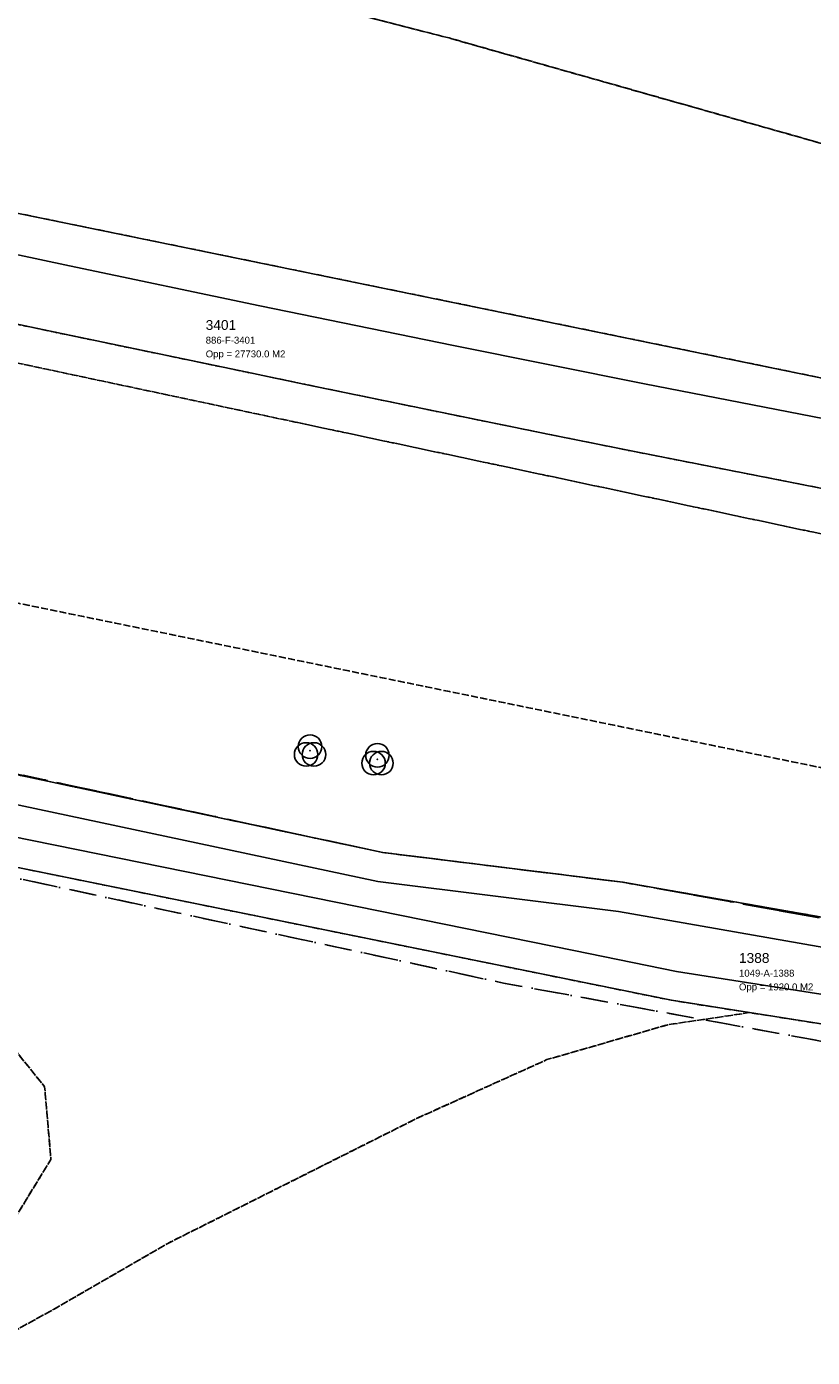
# Model space of a CAD drawing. Header units: millimetres. Extents: x 147731170 to 148246816, y 410327848 to 410827848.
# Tile 3 of 79: x 147772969 to 147813048, y 410398812 to 410466695. Entities that reach past the tile are written whole.
import ezdxf

# ---------------------------------------------------------------- set-up
doc = ezdxf.new("R2010")
doc.units = ezdxf.units.MM
doc.header["$LTSCALE"] = 100
doc.linetypes.add('BORDER', pattern=[44.45, 12.7, -6.35, 12.7, -6.35, 0, -6.35])
doc.linetypes.add('HIDDEN2', pattern=[4.7625, 3.175, -1.5875])
for name, color, linetype in [('BEGROEIDTERREINDEEL', 3, 'HIDDEN2'), ('KADASTRALE_CODE', 7, 'Continuous'), ('KADASTRALE_OPPERVLAK', 7, 'Continuous'), ('ONBEGROEIDTERREINDEEL', 15, 'HIDDEN2'), ('ONDERSTEUNENDWATERDEEL', 7, 'Continuous'), ('ONDERSTEUNENDWEGDEEL', 7, 'Continuous'), ('PERCEEL', 210, 'BORDER'), ('PERCEELNUMMER', 7, 'Continuous'), ('VEGETATIEOBJECT', 92, 'Continuous'), ('WATERDEEL', 5, 'Continuous'), ('WEGDEEL', 8, 'Continuous')]:
    doc.layers.add(name, color=color, linetype=linetype)
doc.styles.get("Standard").update_dxf_attribs({"font": 'arial.ttf'})

# ---------------------------------------------------------------- blocks, each defined once
blk = doc.blocks.new('VEGETATIEOBJECT')
for centre in [(0, 200), (-200, -200), (200, -200)]:
    blk.add_circle(centre, 600)
blk.add_point((0, 0))

msp = doc.modelspace()

# ---------------------------------------------------------------- linework, layer by layer
at = {"layer": 'BEGROEIDTERREINDEEL', "flags": 128}
for points in [[(147731816, 410465515), (147818517, 410447750), (147831097, 410445198), (147840757, 410442871), (147850441, 410440431), (147859161, 410437428), (147870630, 410432552), (147882124, 410427022), (147893475, 410421629), (147905715, 410416718), (147917868, 410412505), (147926694, 410410032), (147934981, 410408295), (147946406, 410405640), (147952246, 410404385), (147962476, 410404031), (147975082, 410403104), (147987718, 410402896), (148000093, 410403306), (148013712, 410404795), (148026423, 410406310), (148039844, 410408140), (148052768, 410409719), (148066699, 410411641), (148080237, 410413300), (148094265, 410414846), (148106432, 410415850), (148120952, 410416085), (148133123, 410414956), (148146016, 410413032), (148156445, 410410560), (148167203, 410407479), (148178588, 410403871), (148178991, 410404707), (148171372, 410407661), (148167890, 410408899), (148156505, 410412170), (148142528, 410415758), (148134657, 410417168), (148123673, 410418517), (148110831, 410419377), (148097137, 410419086), (148079299, 410418073), (148068145, 410417454), (148056434, 410416233), (148035850, 410413335), (148016740, 410411393), (148004886, 410410141), (147992417, 410409772), (147980255, 410409995), (147968164, 410411064), (147957534, 410412132), (147945247, 410413917), (147928919, 410417327), (147907023, 410424650), (147893507, 410430415), (147888405, 410432337), (147873845, 410439509), (147869685, 410441267), (147867450, 410442232), (147865209, 410443182), (147862962, 410444118), (147860709, 410445040), (147858450, 410445947), (147856185, 410446839), (147853915, 410447717), (147849671, 410449313), (147845408, 410450858), (147841127, 410452352), (147836828, 410453795), (147832512, 410455186), (147828180, 410456525), (147823832, 410457812), (147794514, 410466115), (147773456, 410471529), (147747461, 410476448), (147731816, 410479427), (147731816, 410465515)], [(147786669, 410446523), (147769170, 410450243), (147761706, 410451830), (147740130, 410456417), (147731816, 410458185), (147731816, 410445624), (147822567, 410427036), (147830148, 410426236), (147833710, 410425387), (147835680, 410436900), (147826958, 410438739), (147817922, 410439879), (147799390, 410443819), (147786669, 410446523)], [(147787115, 410448463), (147784219, 410449062), (147774418, 410451103), (147769490, 410452140), (147769170, 410450243), (147786669, 410446523), (147799390, 410443819), (147817922, 410439879), (147818211, 410442260), (147813551, 410443138), (147803803, 410445049), (147799815, 410445858), (147793996, 410447038), (147787115, 410448463)], [(148161313, 410367011), (148171543, 410385063), (148162591, 410388491), (148155726, 410390301), (148145734, 410392243), (148138264, 410393595), (148129053, 410394881), (148113261, 410394854), (148099966, 410394195), (148085505, 410392847), (148073572, 410391501), (148057175, 410389390), (148049358, 410388230), (148040465, 410387051), (148029213, 410385687), (148015926, 410383863), (148003028, 410382705), (147988540, 410381945), (147974002, 410382080), (147963390, 410383870), (147951817, 410385220), (147938686, 410389007), (147922177, 410392937), (147910859, 410397148), (147897963, 410401525), (147884587, 410407160), (147868263, 410414929), (147860934, 410417946), (147854748, 410419883), (147843978, 410422939), (147833710, 410425387), (147830148, 410426236), (147822567, 410427036), (147731816, 410445624), (147731816, 410327848), (147731816, 410327848), (147731816, 410437191), (147732297, 410437087), (147791135, 410424568), (147803381, 410423049), (147832577, 410417924), (147840352, 410416864), (147852567, 410415261), (147857780, 410414025), (147860113, 410413035), (147870765, 410408308), (147882433, 410403898), (147897745, 410396712), (147907005, 410393308), (147908949, 410392594), (147921267, 410388157), (147935675, 410384728), (147949846, 410381407), (147955172, 410380357), (147961151, 410379178), (147974799, 410377685), (147987701, 410377437), (148004007, 410378272), (148016410, 410379932), (148030541, 410381328), (148044436, 410383354), (148058086, 410385458), (148072541, 410387227), (148086268, 410389301), (148099243, 410390704), (148113873, 410391629), (148128268, 410391398), (148135881, 410390164), (148141401, 410387561), (148146414, 410382697), (148151374, 410378310), (148156770, 410371632), (148161313, 410367011)], [(147809836, 410416399), (147805859, 410417026), (147800581, 410418098), (147753090, 410427748), (147731816, 410432402), (147731816, 410428547), (147744829, 410424823), (147759694, 410420317), (147766229, 410418142), (147771285, 410415847), (147773888, 410412620), (147774210, 410408915), (147771783, 410404955), (147731816, 410382762), (147731816, 410377884), (147774376, 410401275), (147780173, 410404628), (147792862, 410410998), (147799506, 410414000), (147805677, 410415780), (147809836, 410416399)], [(147788617, 410327848), (147815345, 410342477), (147845801, 410359452), (147876130, 410377203), (147895578, 410389423), (147896066, 410390822), (147896001, 410392383), (147894107, 410394507), (147892146, 410396116), (147887130, 410398168), (147882104, 410400269), (147876567, 410402662), (147874145, 410403723), (147872148, 410404597), (147865166, 410406733), (147857891, 410409122), (147837820, 410411990), (147809836, 410416399), (147805677, 410415780), (147799506, 410414000), (147792862, 410410998), (147780173, 410404628), (147774376, 410401275), (147731816, 410377884), (147731816, 410382762), (147771783, 410404955), (147774210, 410408915), (147773888, 410412620), (147771285, 410415847), (147766229, 410418142), (147759694, 410420317), (147744829, 410424823), (147731816, 410428547), (147731816, 410327848), (147788617, 410327848)]]:
    msp.add_lwpolyline(points, dxfattribs=at)
at = {"layer": 'ONBEGROEIDTERREINDEEL', "flags": 128}
msp.add_lwpolyline([(147737396, 410536046), (147734121, 410532403), (147733188, 410530890), (147732158, 410529441), (147731816, 410529021), (147731816, 410479427), (147747461, 410476448), (147773456, 410471529), (147794514, 410466115), (147823832, 410457812), (147828180, 410456525), (147832512, 410455186), (147836828, 410453795), (147841127, 410452352), (147845408, 410450858), (147849671, 410449313), (147853915, 410447717), (147828569, 410467313), (147802784, 410491180), (147780302, 410511850), (147754091, 410530497), (147738757, 410537116), (147737669, 410536404), (147737396, 410536046)], dxfattribs=at)
at = {"layer": 'ONDERSTEUNENDWATERDEEL', "flags": 128}
for points in [[(147832577, 410417924), (147803381, 410423049), (147791135, 410424568), (147732297, 410437087), (147731816, 410437191), (147731816, 410432402), (147753090, 410427748), (147800581, 410418098), (147805859, 410417026), (147809836, 410416399), (147837820, 410411990)], [(147838043, 410413473), (147806125, 410418503), (147800880, 410419568), (147753400, 410429216), (147731816, 410433938), (147731816, 410435656), (147731982, 410435620), (147790886, 410423087), (147803159, 410421565), (147832346, 410416442)]]:
    msp.add_lwpolyline(points, dxfattribs=at)
at = {"layer": 'ONDERSTEUNENDWEGDEEL', "flags": 128}
msp.add_lwpolyline([(147818517, 410447750), (147731816, 410465515), (147731816, 410463719), (147735985, 410462823), (147745757, 410460736), (147755716, 410458627), (147765501, 410456547), (147775155, 410454494), (147784868, 410452460), (147794740, 410450430), (147804483, 410448474), (147814287, 410446565)], dxfattribs=at)
at = {"layer": 'PERCEEL', "flags": 128}
for points in [[(147731816, 410437295), (147791135, 410424568), (147803381, 410423049), (147819930, 410420049), (147832577, 410417924), (147849189, 410415808), (147857780, 410414025), (147860113, 410413035), (147874544, 410407128), (147875156, 410407068), (147900430, 410405926), (147925769, 410406005), (147930940, 410405289), (147935372, 410404676), (147947086, 410403055), (147980054, 410400702), (148002238, 410409968), (148026862, 410414957), (148052879, 410421091), (148073384, 410427073), (148076885, 410428229), (148091778, 410433044), (148094365, 410433304), (148095987, 410433166), (148097958, 410432560), (148099371, 410431496), (148101681, 410429517), (148104021, 410426235), (148104808, 410426670), (148091725, 410442423), (148088175, 410446635), (148081974, 410450796), (148075367, 410452017), (148057029, 410449449), (148035307, 410445877), (148011470, 410442892), (148008046, 410442461), (148004614, 410442099), (148001176, 410441807), (147997732, 410441584), (147994285, 410441432), (147990835, 410441350), (147987384, 410441236), (147983934, 410441340), (147980486, 410441523), (147977040, 410441721), (147973600, 410441989), (147957687, 410443757), (147954852, 410444171), (147952026, 410444648), (147949212, 410445188), (147946411, 410445790), (147943623, 410446454), (147940851, 410447180), (147938096, 410447967), (147930515, 410450111), (147927619, 410450951), (147924744, 410451860), (147921891, 410452839), (147919064, 410453886), (147916262, 410455002), (147913489, 410456184), (147910744, 410457434), (147908031, 410458750), (147899057, 410463195), (147895726, 410464989), (147892433, 410466851), (147889280, 410468722), (147887042, 410468695), (147864868, 410470702), (147833761, 410473437), (147820962, 410476194), (147825467, 410472089), (147731816, 410491811), (147731816, 410437295)], [(147731816, 410432020), (147797295, 410417906), (147824163, 410412994), (147849539, 410409560), (147861616, 410408385), (147874544, 410407128), (147860113, 410413035), (147857780, 410414025), (147849189, 410415808), (147832577, 410417924), (147819930, 410420049), (147803381, 410423049), (147791135, 410424568), (147731816, 410437295), (147731816, 410432020)], [(147904947, 410390406), (147898158, 410393282), (147869369, 410405315), (147861616, 410408385), (147849539, 410409560), (147824163, 410412994), (147797295, 410417906), (147731816, 410432020), (147731816, 410327848), (147795688, 410327848), (147904947, 410390406)]]:
    msp.add_lwpolyline(points, dxfattribs=at)
at = {"layer": 'WATERDEEL', "flags": 128}
msp.add_lwpolyline([(147832346, 410416442), (147803159, 410421565), (147790886, 410423087), (147731982, 410435620), (147731816, 410435656), (147731816, 410433938), (147753400, 410429216), (147800880, 410419568), (147806125, 410418503), (147838043, 410413473)], dxfattribs=at)
at = {"layer": 'WEGDEEL', "flags": 128}
for points in [[(147814287, 410446565), (147804483, 410448474), (147794740, 410450430), (147784868, 410452460), (147775155, 410454494), (147765501, 410456547)], [(147769490, 410452140), (147774418, 410451103), (147784219, 410449062), (147787115, 410448463), (147793996, 410447038), (147799815, 410445858), (147803803, 410445049), (147813551, 410443138)]]:
    msp.add_lwpolyline(points, dxfattribs=at)

# ---------------------------------------------------------------- block references
at = {"layer": 'VEGETATIEOBJECT'}
for p in [(147787426, 410429767), (147790865, 410429326)]:
    msp.add_blockref('VEGETATIEOBJECT', p, dxfattribs=at)

# ---------------------------------------------------------------- texts
at = {"layer": 'KADASTRALE_CODE'}
for s, p in [('886-F-3401', (147782104, 410450525)), ('1049-A-1388', (147809305, 410418236))]:
    msp.add_text(s, height=350, dxfattribs=at).set_placement(p)
at = {"layer": 'KADASTRALE_OPPERVLAK'}
for s, p in [('Opp = 27730.0 M2', (147782104, 410449825)), ('Opp = 1920.0 M2', (147809305, 410417536))]:
    msp.add_text(s, height=350, dxfattribs=at).set_placement(p)
at = {"layer": 'PERCEELNUMMER'}
for s, p in [('3401', (147782104, 410451225)), ('1388', (147809305, 410418936))]:
    msp.add_text(s, height=500, dxfattribs=at).set_placement(p)

doc.saveas('drawing.dxf')
